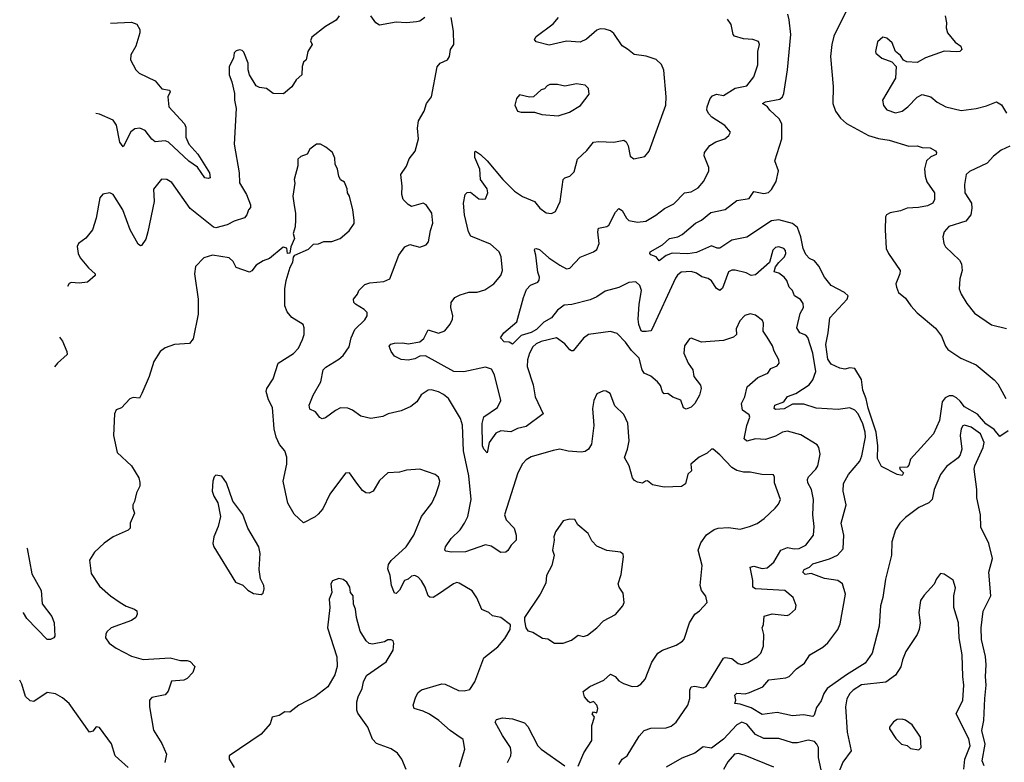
# Model space of a CAD drawing. Extents: x 2293139 to 2515392, y 824115 to 1006937.
# Tile 236 of 256: x 2320692 to 2326531, y 991816 to 996223. Entities that reach past the tile are written whole.
import ezdxf

# ---------------------------------------------------------------- set-up
doc = ezdxf.new("R2010")
doc.units = 0

msp = doc.modelspace()

# ---------------------------------------------------------------- linework, layer by layer
at = {"layer": '0CON10XD'}
for points in [[(2322587.5, 996245), (2322569.1, 996220.9), (2322505, 996182.9), (2322425, 996120), (2322417.1, 996097.1), (2322425.8, 996075), (2322401.4, 996035), (2322390, 995985), (2322375, 995970), (2322366.7, 995945), (2322364.3, 995895.7), (2322332, 995865), (2322306.1, 995823.9), (2322256.9, 995783.1), (2322195, 995784.4), (2322155, 995814.2), (2322115, 995820), (2322095, 995831.2), (2322054, 995895), (2322046, 995925), (2322046, 995965), (2322020.7, 996030.7), (2322010.7, 996040.7), (2321995, 996043.3), (2321975, 996037.5), (2321963.9, 996026.1), (2321960, 995995), (2321933.3, 995945), (2321933.3, 995895), (2321950, 995855), (2321966.2, 995785), (2321966.2, 995745), (2321976.2, 995695), (2321963.1, 995485), (2321994.4, 995315), (2321996.5, 995255), (2322036.1, 995185), (2322060.9, 995125), (2322061.2, 995108.8), (2322048, 995095), (2322040, 995065), (2322025, 995046.2), (2321963.3, 995026.7), (2321923.3, 995005), (2321855, 994987.9), (2321842.3, 994992.3), (2321702.7, 995102.8), (2321595, 995256), (2321565, 995273.8), (2321533.9, 995276.1), (2321485, 995217.5), (2321488.9, 995145), (2321451.4, 994965), (2321439.1, 994920.9), (2321415, 994883.3), (2321408.3, 994881.7), (2321395, 994890), (2321346.9, 994975), (2321304, 995095), (2321246.7, 995185), (2321226.2, 995196.2), (2321185, 995186.7), (2321166.7, 995165), (2321146, 995045), (2321123.9, 994976.1), (2321085, 994926.7), (2321040, 994895), (2321033.6, 994876.4), (2321038.8, 994835), (2321050.3, 994810.3), (2321100.2, 994750.2), (2321138.8, 994715), (2321140, 994705), (2321095, 994666.2), (2321045, 994660), (2320996.4, 994663.6), (2320985, 994657.5), (2320976.3, 994640.2)], [(2323094.2, 996235.8), (2323065.6, 996214.4), (2323045, 996209.2), (2322985, 996204.3), (2322925, 996207.5), (2322825, 996190.8), (2322804.3, 996204.3), (2322775, 996246.2)], [(2326555, 993782.5), (2326505, 993750), (2326471.4, 993791.4), (2326421.5, 993825), (2326372.4, 993882.4), (2326295.8, 993925), (2326270.1, 993960.1), (2326248.3, 993978.3), (2326225, 993990), (2326205, 993991.8), (2326181, 993979), (2326162.9, 993955), (2326146.7, 993845), (2326110.8, 993765), (2326056.2, 993705), (2325974.2, 993615.8), (2325965, 993580), (2325955, 993567.5), (2325910, 993565), (2325913.6, 993553.6), (2325933.3, 993535), (2325925, 993517.5), (2325895, 993523.3), (2325802, 993572), (2325779.2, 993619.2), (2325781.8, 993695), (2325771.8, 993775), (2325723.1, 993916.9), (2325712.2, 993972.2), (2325693.1, 994025), (2325685, 994087.5), (2325645, 994152.5), (2325615, 994158), (2325585, 994150), (2325555, 994154.2), (2325505, 994178.6), (2325485, 994208.8), (2325471.9, 994295), (2325487.1, 994365), (2325495.9, 994454.1), (2325598.6, 994565), (2325606.2, 994585), (2325584, 994605), (2325505, 994645.5), (2325464.4, 994695), (2325431.1, 994761.1), (2325405, 994791.9), (2325375, 994806.8), (2325355, 994829.1), (2325338.4, 994865), (2325324.8, 994935), (2325305, 994989.3), (2325275, 995012.6), (2325195, 995036.2), (2325151.3, 995028.7), (2325005, 994933.2), (2324915, 994914.7), (2324845, 994867.7), (2324827.9, 994867.9), (2324795, 994880.6), (2324705, 994840.5), (2324655, 994834.5), (2324562.4, 994837.6), (2324525.8, 994824.2), (2324485, 994792.5), (2324465.7, 994815.7), (2324435, 994826.7), (2324428.8, 994835), (2324431.2, 994845), (2324503.2, 994886.8), (2324545, 994924.3), (2324595.5, 994934.5), (2324621.7, 994948.3), (2324699.6, 995015), (2324735.9, 995034.1), (2324791.4, 995078.6), (2324875, 995097.5), (2324945, 995149.4), (2325017.6, 995162.4), (2325045, 995202.9), (2325105, 995190.9), (2325133.4, 995196.6), (2325151.5, 995215), (2325177.7, 995262.3), (2325191.8, 995325), (2325170.5, 995385), (2325212.5, 995515), (2325211.9, 995605), (2325195.2, 995635.2), (2325140.5, 995685), (2325127.1, 995705), (2325097.5, 995725), (2325115.8, 995735), (2325199.1, 995750.9), (2325215.6, 995764.4), (2325224.1, 995785), (2325245.9, 995925), (2325264.3, 996135), (2325255, 996222.5), (2325248.1, 996255)], [(2325601, 996289), (2325520.8, 996125), (2325507.5, 996075), (2325500.8, 996005), (2325516.4, 995826.4), (2325514.7, 995725), (2325529.2, 995679.2), (2325558.8, 995638.8), (2325595, 995607.1), (2325725.3, 995535.3), (2325785, 995517.5), (2325847.6, 995507.6), (2325965, 995471.4), (2326015, 995474), (2326045, 995464.3), (2326091.7, 995461.7), (2326123.3, 995445), (2326130, 995435), (2326126.4, 995423.6), (2326095, 995410), (2326070.6, 995385), (2326058.8, 995338.8), (2326061.4, 995295), (2326071.3, 995261.3), (2326118, 995195), (2326118.1, 995155), (2326106.9, 995135), (2326075, 995118.2), (2326021.9, 995108.1), (2325955, 995105.4), (2325915, 995089.1), (2325855, 995077.1), (2325833.3, 995065), (2325827, 995053), (2325824, 994975), (2325831.2, 994865), (2325844, 994835), (2325912.9, 994735), (2325912.5, 994715), (2325888, 994655), (2325891.4, 994635), (2325904.4, 994604.4), (2325945, 994571.2), (2325977.5, 994525), (2326013.8, 994483.8), (2326123, 994393), (2326159.2, 994345), (2326182, 994285), (2326196.2, 994265), (2326273.6, 994213.6), (2326365, 994175.7), (2326470.8, 994085), (2326492.1, 994062.1), (2326540, 993975)], [(2326180.8, 996245), (2326189.2, 996205), (2326185.7, 996175), (2326194.4, 996145), (2326239.3, 996089.3), (2326273.3, 996065), (2326278.8, 996045), (2326267.5, 996035), (2326248.8, 996031.2), (2326174.5, 996035.5), (2326064.5, 995995.5), (2326015, 995969.2), (2325953, 995973), (2325932.9, 995982.9), (2325915, 996010), (2325886.7, 996035), (2325865.8, 996085), (2325835, 996113.3), (2325810.5, 996119.5), (2325779.5, 996090.5), (2325766.7, 996035), (2325770, 996025), (2325805, 995993.8), (2325865, 995973.3), (2325890, 995945), (2325886.2, 995875), (2325809.2, 995745), (2325815, 995713.3), (2325835, 995687.5), (2325885, 995670.5), (2325925, 995679.5), (2325959.5, 995705), (2326015, 995763.3), (2326045, 995778.6), (2326095, 995765.8), (2326132.8, 995732.8), (2326185, 995706), (2326275, 995684.2), (2326365, 995695.7), (2326425, 995711.4), (2326485, 995736), (2326515, 995716.7), (2326545, 995668.8)], [(2321231.4, 996202.2), (2321355, 996208.1), (2321386.9, 996196.9), (2321404, 996165), (2321404.2, 996145), (2321380.9, 996065), (2321350.8, 996015), (2321349.2, 995985), (2321381.5, 995925), (2321401.1, 995905), (2321495, 995859.5), (2321535, 995813.1), (2321580, 995805), (2321584.4, 995795), (2321571.1, 995765), (2321577.1, 995705), (2321670, 995605), (2321676.5, 995585), (2321677.5, 995525), (2321694.6, 995485), (2321749.1, 995425), (2321817.4, 995315), (2321822, 995285), (2321809.6, 995280.4), (2321790, 995285), (2321747.2, 995347.2), (2321695, 995384.2), (2321575, 995495.8), (2321555, 995504.3), (2321495, 995498.9), (2321475, 995513.3), (2321435.3, 995565.3), (2321405, 995580), (2321375, 995575.4), (2321352, 995558), (2321305, 995468.8), (2321285, 995496.7), (2321266.2, 995596.2), (2321247.3, 995627.3), (2321165, 995662.5), (2321143.8, 995665.9)], [(2322565.4, 993904.6), (2322505, 993861.1), (2322485, 993855.4), (2322472.3, 993862.3), (2322446.1, 993896.1), (2322412.5, 993912.5), (2322408.9, 993935), (2322431.9, 993995), (2322477.1, 994075), (2322492.5, 994145), (2322508.3, 994161.7), (2322585, 994208.5), (2322609.5, 994230.5), (2322645, 994281.9), (2322658.2, 994335), (2322679.4, 994385), (2322738.7, 994441.3), (2322753.3, 994465), (2322752.5, 994485), (2322735, 994503.3), (2322683.3, 994535), (2322674, 994545), (2322672, 994565), (2322695, 994593.3), (2322704, 994615), (2322738.5, 994651.5), (2322769.3, 994660.7), (2322850.6, 994669.4), (2322887.1, 994685), (2322941.4, 994825), (2322975.9, 994874.1), (2323005, 994888.8), (2323065, 994873.3), (2323103, 994887), (2323116.7, 994905), (2323127.7, 994972.3), (2323142.9, 995015), (2323136.2, 995075), (2323103.3, 995125), (2323085, 995133.8), (2323015, 995114.3), (2322995, 995125.8), (2322967.1, 995155), (2322957.5, 995185), (2322960, 995235), (2322952.9, 995305), (2322985.7, 995354.3), (2323002.6, 995397.4), (2323037.3, 995442.7), (2323056.9, 995515), (2323051.4, 995578.6), (2323057.3, 995622.7), (2323090, 995680), (2323104, 995725), (2323134.1, 995765.9), (2323167, 995943), (2323185, 995964), (2323228.8, 995985), (2323241.2, 996005), (2323247.5, 996045), (2323266.7, 996075), (2323264, 996155), (2323250, 996235)], [(2324245, 991803.8), (2324265.2, 991834.7), (2324294.2, 991855.8), (2324365, 991972), (2324395, 992006), (2324435, 992020), (2324525, 992020.4), (2324555, 992031.5), (2324585, 992054.4), (2324654.6, 992155), (2324666.1, 992195), (2324666.7, 992245), (2324674, 992265), (2324695, 992267.5), (2324745, 992259.4), (2324762.8, 992267.2), (2324866.7, 992435), (2324875, 992438.6), (2324915, 992431.5), (2324953.1, 992403.1), (2324975, 992397.5), (2325010.8, 992409.2), (2325065, 992441.5), (2325086.9, 992465), (2325103.1, 992505), (2325104.4, 992575), (2325094.4, 992614.4), (2325103.1, 992635), (2325107, 992683), (2325155, 992697.8), (2325242.7, 992687.3), (2325257.3, 992692.7), (2325293.3, 992725), (2325296.1, 992746.1), (2325280, 992795), (2325230, 992835), (2325055.5, 992845.5), (2325040, 992855), (2325040.5, 992895), (2325024.2, 992975), (2325045, 992980.6), (2325095, 992966.5), (2325125, 992970.5), (2325164.5, 993005), (2325205.7, 993075), (2325245, 993091.5), (2325285, 993083.2), (2325315, 993086), (2325355, 993105.4), (2325400, 993165), (2325404.6, 993215), (2325395.5, 993285), (2325400.4, 993375), (2325387.8, 993435), (2325366.4, 993475), (2325363.8, 993495), (2325370, 993510), (2325414.4, 993555), (2325425.5, 993575), (2325440, 993645), (2325432, 993685), (2325420.9, 993700.9), (2325325, 993758.9), (2325245, 993780.5), (2325215, 993775.5), (2325175, 993752.1), (2325115, 993732.7), (2325055, 993736.4), (2325005, 993721.4), (2324989.4, 993735), (2325004.6, 993815), (2325022.5, 993865), (2325017.5, 993877.5), (2324978.1, 993905), (2324972.9, 993945), (2324992.7, 993985), (2325006.4, 994045), (2325069.5, 994100.5), (2325128.8, 994125), (2325146.9, 994153.1), (2325185, 994168), (2325196.2, 994185), (2325194, 994205), (2325166, 994256), (2325157.3, 994287.3), (2325125, 994340), (2325101.4, 994375), (2325102.5, 994422.5), (2325097.3, 994437.3), (2325055, 994470), (2325025, 994477.5), (2324992.4, 994467.6), (2324963.7, 994436.3), (2324940.9, 994389.1), (2324942.2, 994355), (2324925, 994339.2), (2324865, 994318.5), (2324735, 994310), (2324675, 994332.5), (2324665, 994330), (2324635, 994287.5), (2324630, 994245), (2324655.6, 994185), (2324684.4, 994145), (2324690.6, 994105), (2324729.4, 994055), (2324732.5, 994035), (2324724.4, 993995), (2324695.6, 993945), (2324675, 993924.2), (2324645, 993912.5), (2324629.3, 993919.3), (2324613.8, 993965), (2324565, 993982.5), (2324535, 994005.6), (2324515, 994002.5), (2324505, 994014.4), (2324492.9, 994052.9), (2324474.6, 994075), (2324435, 994108.5), (2324395, 994126), (2324383.3, 994145), (2324365, 994214.3), (2324320, 994260), (2324285, 994309.4), (2324235, 994360.8), (2324195, 994372.9), (2324065, 994354.3), (2324035, 994332.5), (2323975, 994258.6), (2323965, 994257.1), (2323955, 994264.2), (2323925, 994300), (2323875, 994334.5), (2323785, 994313.9), (2323755, 994300), (2323735, 994282.2), (2323716.1, 994245), (2323704.1, 994205), (2323701.9, 994165), (2323736.2, 994056.2), (2323749.6, 993985), (2323795.7, 993885), (2323695, 993809.7), (2323643.6, 993796.4), (2323605, 993776.5), (2323545, 993782.5), (2323515, 993769.5), (2323475.5, 993715), (2323465, 993653.3), (2323445, 993674), (2323437.3, 993695), (2323434.1, 993825.9), (2323445, 993865.6), (2323525, 993922.1), (2323545.9, 993964.1), (2323506.9, 994115), (2323489.6, 994149.6), (2323455, 994160.5), (2323326.6, 994133.4), (2323266.7, 994135), (2323097.7, 994227.7), (2323065, 994226.9), (2323035, 994210.4), (2322995, 994201.8), (2322955, 994207.1), (2322915.4, 994225.4), (2322894.2, 994255), (2322883.8, 994285), (2322893.4, 994296.6), (2322915, 994304.3), (2322965, 994305.7), (2322995, 994299.2), (2323065, 994310.6), (2323089.2, 994330.8), (2323115, 994382.5), (2323175, 994362.9), (2323213.6, 994376.4), (2323244.6, 994415.4), (2323259.5, 994445), (2323261.5, 994465), (2323249.2, 994515), (2323250.9, 994545), (2323272.9, 994575), (2323305, 994589.5), (2323355, 994606.7), (2323405.9, 994605.9), (2323450.9, 994619.1), (2323504, 994655), (2323544.4, 994705.6), (2323554.3, 994735), (2323546.9, 994815), (2323535.6, 994845), (2323485, 994890.4), (2323367.4, 994937.4), (2323353.8, 994965), (2323330, 995065), (2323324.5, 995135), (2323334, 995185), (2323345, 995196.7), (2323365, 995198.8), (2323415, 995160), (2323435, 995157.5), (2323455, 995160), (2323468.2, 995195), (2323465, 995219.2), (2323425.6, 995275), (2323420.5, 995335), (2323391.4, 995405), (2323391.7, 995438.3), (2323395, 995442.5), (2323425, 995423.8), (2323465, 995386), (2323556.5, 995275), (2323626.1, 995206.1), (2323673.9, 995173.9), (2323745, 995144), (2323775.7, 995105), (2323815, 995077.5), (2323845, 995072), (2323870, 995085), (2323898.1, 995145), (2323915.6, 995274.4), (2323925, 995284), (2323955, 995294.3), (2323979.5, 995320.5), (2323999.4, 995395), (2324055, 995447.1), (2324095, 995495.5), (2324125, 995499.6), (2324215, 995495.6), (2324275, 995508), (2324287.9, 995497.9), (2324300, 995475), (2324312.3, 995412.3), (2324335, 995396.7), (2324399.5, 995410.5), (2324425, 995442.5), (2324524.2, 995715), (2324525.7, 995765), (2324512.7, 995922.7), (2324497.3, 995957.3), (2324465.7, 995985.7), (2324406.8, 996006.8), (2324336.2, 996016.2), (2324297.1, 996047.1), (2324265, 996067.5), (2324215, 996140.8), (2324195, 996155.8), (2324165, 996166.9), (2324135, 996167.9), (2324115, 996160.4), (2324052.7, 996107.3), (2324015, 996090.3), (2323935, 996095.9), (2323831.7, 996071.7), (2323755, 996091.9), (2323744.4, 996104.4), (2323755, 996124), (2323855, 996198.9), (2323888.1, 996235)], [(2326411.5, 991795), (2326400, 991825), (2326417.6, 991925), (2326398, 992005), (2326410.7, 992065), (2326415.4, 992194.6), (2326423.3, 992275), (2326419.5, 992325), (2326424.5, 992395), (2326420, 992445), (2326396.2, 992545), (2326394.1, 992615), (2326406.4, 992713.6), (2326450.6, 992805), (2326438.9, 992945), (2326461.1, 993025), (2326438.9, 993115), (2326392.6, 993212.6), (2326389.4, 993285), (2326368.9, 993385), (2326368.9, 993435), (2326352.2, 993555), (2326355.7, 993575), (2326405.3, 993684.7), (2326412.1, 993715), (2326389.6, 993765), (2326335, 993805.3), (2326295, 993817.7), (2326285, 993813.1), (2326274.7, 993795), (2326270, 993755), (2326278.9, 993675), (2326269.1, 993640.9), (2326257.8, 993622.2), (2326189.3, 993570.7), (2326153.3, 993523.3), (2326114.3, 993435), (2326102.9, 993375), (2326083.9, 993356.1), (2326025, 993327.5), (2325945, 993270), (2325911.9, 993235), (2325886.7, 993195), (2325864.5, 993125), (2325863.1, 993045), (2325826.3, 992903.7), (2325810.9, 992795), (2325797.6, 992745), (2325788.2, 992625), (2325747.1, 992465), (2325705.6, 992405), (2325594.4, 992335.6), (2325480.8, 992255), (2325461.1, 992225), (2325445, 992181.2), (2325418.3, 992141.7), (2325404.5, 992095.5), (2325395, 992088.1), (2325341.3, 992098.7), (2325275, 992092.1), (2325185, 992112), (2325095, 992101.2), (2325029.9, 992139.9), (2324965, 992162.3), (2324933.8, 992165), (2324939.2, 992185), (2324932.2, 992215), (2324945, 992226), (2324995, 992223.8), (2325019.3, 992230.7), (2325098.8, 992265), (2325135, 992305.6), (2325235, 992316.9), (2325255, 992326.4), (2325299.7, 992370.3), (2325346.5, 992405), (2325378, 992455), (2325455, 992500), (2325484.7, 992525.3), (2325543.1, 992605), (2325558.6, 992638.6), (2325590, 992815), (2325571.2, 992875), (2325543.8, 992895), (2325465, 992906.9), (2325385, 992936.4), (2325351, 992931), (2325336.2, 992945), (2325345, 992959.6), (2325375, 992974.4), (2325395.8, 992994.2), (2325495, 993022.9), (2325542.9, 993045), (2325576.4, 993083.6), (2325579.4, 993165), (2325564.7, 993235), (2325593.8, 993345), (2325576.4, 993425), (2325578.3, 993471.7), (2325606.7, 993525), (2325675, 993602.5), (2325686.5, 993635), (2325707.3, 993745), (2325706.1, 993775), (2325691.5, 993825), (2325664.8, 993884.8), (2325645, 993906.2), (2325615, 993920.4), (2325545, 993910.3), (2325415, 993917.3), (2325342.2, 993942.2), (2325275, 993942.5), (2325225, 993914.8), (2325175, 993909.6), (2325166.7, 993916.7), (2325169.5, 993935), (2325223.1, 993955), (2325245, 993987.1), (2325294.6, 994005.4), (2325374.7, 994055.3), (2325395.3, 994085), (2325413.1, 994135), (2325394.8, 994245), (2325366.4, 994336.4), (2325355, 994350), (2325318.9, 994365), (2325301.2, 994395), (2325321.3, 994478.7), (2325339.5, 994515), (2325338.1, 994538.1), (2325323.1, 994563.1), (2325286.5, 994585), (2325275.8, 994615.8), (2325255, 994635.7), (2325241.9, 994675), (2325225, 994694.3), (2325195, 994718.6), (2325167.3, 994727.3), (2325173.6, 994756.4), (2325195, 994782), (2325227.1, 994815), (2325235.6, 994835), (2325234.1, 994854.1), (2325224.2, 994864.2), (2325195, 994876), (2325175, 994872), (2325158, 994855), (2325138.3, 994781.7), (2325055, 994708.8), (2325030, 994705), (2325000.2, 994720.2), (2324935, 994736.9), (2324915, 994736.7), (2324895, 994727.1), (2324860.2, 994629.8), (2324845, 994615.7), (2324825, 994627.8), (2324795, 994672.5), (2324775, 994687.1), (2324736.6, 994696.6), (2324705, 994718.8), (2324675, 994729.1), (2324615, 994724.6), (2324592.6, 994707.4), (2324581.3, 994688.7), (2324441.2, 994385), (2324435, 994376.7), (2324407.8, 994372.2), (2324385, 994372.1), (2324377.5, 994377.5), (2324363.4, 994413.4), (2324360, 994445), (2324366.7, 994535), (2324380, 994615), (2324370.5, 994645), (2324346.6, 994666.6), (2324305, 994664.1), (2324245, 994634.7), (2324165, 994612.7), (2324115, 994577.7), (2324075, 994559.6), (2323966.5, 994533.5), (2323921.3, 994528.7), (2323881.3, 994498.7), (2323845, 994454.5), (2323801, 994429), (2323756.5, 994385), (2323725, 994366.5), (2323665, 994349.4), (2323615, 994296.7), (2323595, 994308.8), (2323565, 994311.2), (2323544, 994335), (2323562.5, 994365), (2323639.7, 994430.3), (2323678.9, 994575), (2323698.2, 994621.8), (2323722.1, 994647.9), (2323765, 994666.2), (2323773, 994677), (2323775.6, 994695), (2323765.5, 994725.5), (2323753.3, 994825), (2323744.4, 994855), (2323747.7, 994862.3), (2323755, 994865.6), (2323775, 994859.2), (2323830.4, 994810.4), (2323895.3, 994765.3), (2323935, 994745.5), (2323955, 994748.2), (2324015, 994814.5), (2324095, 994844.4), (2324115, 994859.2), (2324129.5, 994895), (2324120, 994965), (2324124, 994985), (2324174.4, 994995.6), (2324185, 995004.2), (2324225, 995081.2), (2324245, 995103.3), (2324265, 995090), (2324290.6, 995045), (2324305, 995032.2), (2324355, 995022.2), (2324405, 995028.2), (2324465, 995062.9), (2324516.9, 995103.1), (2324570.7, 995129.3), (2324635, 995195.7), (2324675, 995201.9), (2324715, 995224.3), (2324749.4, 995265), (2324778.6, 995325), (2324778.6, 995345), (2324751.4, 995415), (2324753.8, 995435), (2324785, 995476.2), (2324821.3, 995498.7), (2324873.3, 995515), (2324896.7, 995535), (2324907.5, 995555), (2324873.1, 995595), (2324795.8, 995645), (2324778.6, 995665), (2324766.9, 995685), (2324769.1, 995705), (2324786.7, 995755), (2324799.8, 995770.2), (2324825, 995780), (2324866.8, 995773.2), (2324935, 995816.5), (2325005, 995831.2), (2325046.6, 995883.4), (2325068.6, 995955), (2325070, 996035), (2325078.8, 996075), (2325073.3, 996093.3), (2325040, 996105), (2324985, 996108.5), (2324932, 996125), (2324923.6, 996135), (2324912.3, 996195), (2324889.6, 996225)], [(2323885, 995653.3), (2323952.5, 995675), (2324017, 995713), (2324068.3, 995781.7), (2324066.2, 995815), (2324045, 995833.3), (2323995, 995841.2), (2323925, 995828.6), (2323881.7, 995838.3), (2323835, 995837.5), (2323819.5, 995830.5), (2323805, 995813.3), (2323785, 995807.5), (2323740, 995765), (2323715, 995763.3), (2323656.4, 995776.4), (2323637.5, 995755), (2323627.5, 995715), (2323645, 995680), (2323665, 995673.3), (2323745, 995673.3), (2323789.3, 995659.3), (2323885, 995653.3)], [(2323300.7, 991789.3), (2323332.7, 991895), (2323321.1, 991951.1), (2323285, 991977.9), (2323244.8, 992004.8), (2323178.5, 992065), (2323121.7, 992101.7), (2323085, 992119.7), (2323031.9, 992135), (2323024.5, 992155), (2323040.4, 992205), (2323055, 992230), (2323075, 992246.5), (2323195, 992282.2), (2323215, 992280), (2323295, 992243.3), (2323328.7, 992241.3), (2323361.1, 992248.9), (2323391.4, 992295), (2323444.4, 992435.6), (2323527.7, 992502.3), (2323568.8, 992551.2), (2323600, 992605), (2323603, 992633), (2323545, 992676), (2323496, 992686), (2323475, 992706.2), (2323433.2, 992723.2), (2323402.7, 992792.7), (2323375, 992833.3), (2323299.1, 992879.1), (2323285, 992882.5), (2323265, 992875.7), (2323182.3, 992817.7), (2323145, 992793.5), (2323125, 992795.5), (2323114.7, 992804.7), (2323096.7, 992855), (2323075, 992893.1), (2323055.9, 992915.9), (2323035, 992924.5), (2323015, 992921.2), (2322995.9, 992904.1), (2322973.5, 992895), (2322945, 992838.1), (2322925, 992817.5), (2322915, 992820), (2322897.5, 992865), (2322888.2, 992925), (2322874.5, 992965), (2322879.2, 992990.8), (2322895, 993014.3), (2322983.5, 993095), (2323029.2, 993165), (2323074, 993275), (2323136.4, 993353.6), (2323160.8, 993405), (2323180, 993465), (2323183.3, 993485), (2323175, 993507.5), (2323155, 993523.3), (2323065, 993556), (2322985, 993549.2), (2322945, 993537.5), (2322875, 993533.8), (2322825, 993488.8), (2322788.8, 993425), (2322764.1, 993414.1), (2322745, 993416.2), (2322725, 993430), (2322692, 993472), (2322647.5, 993535), (2322625, 993532.5), (2322531.9, 993408.1), (2322488.8, 993321.2), (2322462, 993288), (2322445, 993272.9), (2322375, 993237.5), (2322319.5, 993289.5), (2322282, 993355), (2322254.4, 993485), (2322276.7, 993585), (2322277.2, 993627.2), (2322264.5, 993665), (2322233, 993703), (2322212.6, 993745), (2322201.9, 993795), (2322190.9, 993920.9), (2322167, 993967), (2322153, 994017), (2322157.1, 994035), (2322195, 994091.2), (2322224.2, 994185), (2322315, 994242), (2322345, 994273.8), (2322368.8, 994325), (2322378.8, 994355), (2322378.8, 994395), (2322372.5, 994415), (2322306.1, 994456.1), (2322278.8, 994488.8), (2322264, 994525), (2322264.3, 994625), (2322272, 994675), (2322296, 994755), (2322311.2, 994785), (2322316.1, 994813.9), (2322323.9, 994826.1), (2322405, 994861.2), (2322435, 994890), (2322465, 994893.8), (2322495, 994906.2), (2322543, 994907), (2322592.5, 994925), (2322645, 994970), (2322675.9, 995014.1), (2322676.1, 995033.9), (2322667.5, 995095), (2322648.8, 995175), (2322636.7, 995195), (2322635, 995220), (2322618.3, 995258.3), (2322595, 995272.5), (2322584.1, 995294.1), (2322576.2, 995335), (2322562.5, 995365), (2322561.7, 995401.7), (2322547.5, 995435), (2322507.3, 995467.3), (2322475, 995484), (2322452.5, 995485), (2322413.3, 995455), (2322397.5, 995425), (2322359.3, 995410.7), (2322341.2, 995395), (2322342, 995355), (2322318.8, 995275), (2322323.3, 995253.3), (2322312.5, 995175), (2322319.3, 995120.7), (2322328, 995075), (2322328, 995035), (2322326.1, 994993.9), (2322313.8, 994953.8), (2322322.5, 994925), (2322300, 994875), (2322295, 994837.5), (2322280, 994835), (2322276.2, 994866.2), (2322255, 994873.8), (2322174.1, 994805.9), (2322135, 994792), (2322095, 994765.6), (2322067.9, 994732.1), (2322055, 994725.6), (2321975, 994752.5), (2321957.4, 994787.4), (2321935, 994809.2), (2321835, 994826.2), (2321785, 994810), (2321735, 994757.5), (2321729.4, 994715), (2321750, 994565), (2321750, 994475), (2321720.8, 994329.2), (2321698.1, 994301.9), (2321610, 994295), (2321554.1, 994275.9), (2321525, 994253.3), (2321488, 994195), (2321460.8, 994105), (2321415.8, 994004.2), (2321402, 993978), (2321365, 993981.2), (2321345, 993973.3), (2321295, 993920), (2321265, 993907.5), (2321253.3, 993885), (2321248.8, 993755), (2321270, 993655), (2321355.8, 993575), (2321397.8, 993505), (2321403.9, 993476.1), (2321403.8, 993455), (2321383.8, 993415), (2321373.8, 993365), (2321363.8, 993345), (2321362.5, 993325), (2321372.5, 993295), (2321346.7, 993235), (2321347.5, 993205), (2321335.9, 993194.1), (2321246.7, 993155), (2321193.6, 993116.4), (2321135, 993063.3), (2321106.2, 993015), (2321115, 992937.5), (2321165, 992861.2), (2321230, 992805), (2321288, 992765), (2321323.7, 992743.7), (2321373.3, 992725), (2321386.2, 992715), (2321388.8, 992695), (2321380, 992675), (2321355, 992658), (2321235, 992614), (2321209.5, 992590.5), (2321203.8, 992576.2), (2321201.2, 992555), (2321223.2, 992523.2), (2321263.4, 992493.4), (2321355.6, 992445.6), (2321425, 992427.1), (2321585, 992435.7), (2321645, 992420.8), (2321685, 992420.8), (2321702.5, 992415), (2321730, 992385), (2321719.7, 992350.3), (2321685, 992314), (2321665, 992304.2), (2321591.7, 992298.3), (2321571.7, 992238.3), (2321555, 992217.5), (2321475, 992201.2), (2321462, 992185), (2321461.4, 992145), (2321485, 992007.5), (2321535, 991927.5), (2321563.3, 991865), (2321552.5, 991815)], [(2326565, 995471.4), (2326511.9, 995448.1), (2326467.4, 995412.6), (2326429.5, 995370.5), (2326325, 995322.2), (2326305.6, 995305), (2326294.5, 995245), (2326296.3, 995196.3), (2326335.8, 995135), (2326339.2, 995105), (2326332.5, 995065), (2326303.4, 995026.6), (2326202, 994995), (2326174, 994965), (2326166, 994935), (2326172.5, 994895), (2326182.5, 994875), (2326265.4, 994795.4), (2326277.1, 994775), (2326280.8, 994735), (2326267.5, 994685), (2326264.2, 994625), (2326275, 994593.3), (2326308.3, 994538.3), (2326355, 994482), (2326455, 994411.9), (2326545, 994390)], [(2320927.3, 994339.8), (2320945.7, 994315.7), (2320972, 994255), (2320973.9, 994236.1), (2320916, 994185), (2320898.4, 994162.9)], [(2324005, 991794), (2324037.9, 991872.1), (2324085.5, 991945), (2324084.3, 992035.7), (2324101.2, 992085), (2324086.2, 992105), (2324095, 992115.7), (2324115, 992110), (2324120.8, 992135), (2324115, 992156.2), (2324095, 992178), (2324075, 992170), (2324065, 992177.5), (2324041.9, 992205), (2324033.2, 992236.8), (2324073.1, 992266.9), (2324156, 992304), (2324195, 992340), (2324223.8, 992325), (2324245, 992300.8), (2324273.4, 992283.4), (2324325, 992265.8), (2324355, 992267.5), (2324375, 992280), (2324400.9, 992309.1), (2324440.2, 992409.8), (2324476.7, 992463.3), (2324505, 992482.5), (2324585, 992512.5), (2324622.5, 992535), (2324632.3, 992547.7), (2324663.3, 992645), (2324696.2, 992695), (2324723.8, 992715), (2324770, 992765), (2324761.7, 992801.7), (2324736, 992835), (2324726.7, 992865), (2324740, 992985), (2324715.4, 993075), (2324730.7, 993119.3), (2324765, 993166.7), (2324811.5, 993198.5), (2324834.4, 993205.6), (2324895, 993210), (2324965, 993200.5), (2325020, 993215), (2325065, 993234.3), (2325107.2, 993262.8), (2325173.3, 993325), (2325192.3, 993347.7), (2325203.8, 993375), (2325167.5, 993475), (2325168.8, 993508.8), (2325163, 993523), (2325093.4, 993523.4), (2325025, 993538.9), (2324985, 993537.1), (2324945, 993547.3), (2324915.6, 993565), (2324845, 993641.2), (2324805, 993673.8), (2324795, 993673.8), (2324769.7, 993650.3), (2324722.4, 993627.6), (2324671.2, 993585), (2324676.7, 993545), (2324654.4, 993525.6), (2324640.5, 993469.5), (2324617.3, 993452.7), (2324515, 993449.2), (2324445, 993462.5), (2324415, 993486), (2324402.5, 993485), (2324385, 993472.5), (2324355, 993478), (2324338.3, 993488.3), (2324325.8, 993505), (2324305.8, 993575), (2324278.6, 993625), (2324297.5, 993675), (2324305.7, 993724.3), (2324298.8, 993828.8), (2324275, 993880), (2324221.7, 993931.7), (2324193.3, 994005), (2324169.3, 994019.3), (2324155, 994020), (2324115, 994002.5), (2324096.2, 993963.8), (2324090, 993915), (2324097.8, 993815), (2324082.9, 993705), (2324065, 993674.2), (2324045, 993661.1), (2324022.4, 993657.6), (2323945, 993663.1), (2323895, 993674.3), (2323855, 993667.5), (2323725, 993629.2), (2323695, 993612), (2323673.4, 993586.6), (2323646.8, 993533.2), (2323567.8, 993285), (2323576.9, 993255), (2323624.4, 993205), (2323637.3, 993165), (2323635.4, 993134.6), (2323606, 993105), (2323587.6, 993072.4), (2323575, 993064), (2323545, 993061.4), (2323488.1, 993098.1), (2323455, 993106.6), (2323335, 993065.3), (2323253.8, 993063.8), (2323219.2, 993069.2), (2323214, 993075), (2323218.1, 993095), (2323250, 993145), (2323304.8, 993195.2), (2323330, 993235), (2323348.8, 993275), (2323369, 993375), (2323356.2, 993516.2), (2323323.8, 993665), (2323317.6, 993817.6), (2323305.9, 993855.9), (2323234.5, 993974.5), (2323205, 993999.4), (2323175, 994014.4), (2323135, 994025.8), (2323115, 994024), (2323073, 993997), (2323048, 993955), (2323012.2, 993927.8), (2322955, 993902.9), (2322876.4, 993883.6), (2322845, 993868.6), (2322775, 993857.3), (2322715, 993869.6), (2322665, 993905.7), (2322637.9, 993917.9), (2322595, 993919.4), (2322565.4, 993904.6)], [(2322125, 992812.5), (2322135, 992820), (2322142.5, 992845), (2322140, 992865), (2322120, 992905), (2322111.2, 992961.2), (2322118.8, 993055), (2322110, 993095), (2322045.8, 993205.8), (2322015, 993287.5), (2321956.4, 993366.4), (2321917.5, 993475), (2321890, 993515), (2321855, 993520), (2321845, 993510), (2321836.7, 993485), (2321833.3, 993425), (2321843.3, 993395), (2321866.4, 993356.4), (2321883.8, 993275), (2321870, 993215), (2321843.3, 993155), (2321836.7, 993115), (2321842.5, 993095), (2321972.5, 992885), (2322015, 992866.7), (2322045, 992837.5), (2322078.3, 992818.3), (2322125, 992812.5)], [(2323915, 992524), (2323965, 992540.8), (2324005, 992571.1), (2324035, 992562.9), (2324058.7, 992571.3), (2324114.2, 992615), (2324153.3, 992655), (2324225, 992694), (2324268.8, 992745), (2324276, 992765), (2324270.5, 992820.5), (2324246.2, 992855), (2324240.8, 992875), (2324258.3, 992931.7), (2324273.8, 993035), (2324270.7, 993050.7), (2324255, 993062.5), (2324175, 993073.8), (2324115, 993098.8), (2324085, 993131.2), (2324062.5, 993175), (2324001.2, 993225), (2323985, 993256.7), (2323955, 993260), (2323915, 993250), (2323870, 993185), (2323860, 993155), (2323862.5, 993135), (2323851.2, 993075), (2323861.2, 993045), (2323847.1, 992985), (2323815.8, 992925), (2323811.3, 992878.7), (2323778, 992815), (2323686.7, 992675), (2323686.7, 992655), (2323693.6, 992613.6), (2323705, 992597.5), (2323735, 992588.8), (2323792.7, 992552.7), (2323825, 992549.2), (2323864.2, 992524.2), (2323915, 992524)], [(2320735.2, 993087.5), (2320736.7, 993085), (2320764.4, 992935), (2320820, 992835), (2320825, 992757.5), (2320882, 992682), (2320895.8, 992644.2), (2320900, 992565), (2320894, 992555), (2320875, 992545.6), (2320855, 992544.5), (2320735, 992670.6), (2320714, 992704.1), (2320714.1, 992705.4)], [(2326231.9, 992805), (2326242.3, 992852.3), (2326227, 992897), (2326175, 992932.5), (2326153.6, 992936.4), (2326128.8, 992905), (2326115.8, 992874.2), (2326055, 992808.8), (2326033.4, 992776.6), (2326024.3, 992705), (2326031.9, 992645), (2326025.5, 992604.5), (2326014.4, 992575.6), (2325946.7, 992475), (2325926.5, 992425), (2325917.8, 992382.2), (2325886.9, 992333.1), (2325828.2, 992291.8), (2325684.7, 992275.3), (2325634.4, 992245), (2325615.4, 992225), (2325597.6, 992192.4), (2325589.6, 992145), (2325600.3, 991995), (2325622.2, 991885), (2325573.5, 991816.5), (2325539.4, 991735)], [(2322984.6, 991774.6), (2322959.2, 991835), (2322931.7, 991871.7), (2322895, 991895.8), (2322808.7, 991928.7), (2322783.4, 991953.4), (2322756.2, 992025), (2322697.4, 992107.4), (2322691.4, 992125), (2322690.6, 992175), (2322698.6, 992205), (2322724, 992255), (2322731.2, 992295), (2322749.3, 992330.7), (2322865, 992413.3), (2322907.7, 992482.3), (2322911.7, 992521.7), (2322906.4, 992536.4), (2322895, 992542.5), (2322875, 992542.5), (2322855, 992531.2), (2322785, 992518), (2322765, 992520.8), (2322747.6, 992537.6), (2322711.4, 992595), (2322690, 992675), (2322684.3, 992724.3), (2322672, 992755), (2322668.8, 992805), (2322653.3, 992825), (2322650, 992855), (2322632.5, 992885), (2322610.7, 992900.7), (2322585, 992907.5), (2322547, 992893), (2322537.5, 992875), (2322542.5, 992825), (2322527.5, 992785), (2322531.2, 992735), (2322516.7, 992615), (2322573, 992443), (2322573.8, 992385), (2322561.2, 992335), (2322520, 992265)], [(2326291.2, 991775), (2326297.4, 991835), (2326328.8, 991915), (2326320, 991955), (2326245.6, 992105), (2326285.4, 992184.6), (2326292, 992275), (2326284.7, 992325), (2326282, 992455), (2326263.2, 992555), (2326260, 992645), (2326231.5, 992735), (2326231.9, 992805)], [(2321336.2, 991785), (2321258, 991855), (2321236.6, 991926.6), (2321165, 992023.8), (2321145, 992026.7), (2321125, 992001.2), (2321105, 991996), (2320985, 992164.5), (2320945, 992199.1), (2320905, 992221.9), (2320855, 992230), (2320775, 992178), (2320755, 992180.8), (2320726.6, 992206.6), (2320705, 992280), (2320692, 992303.9)], [(2322520, 992265), (2322442.5, 992205), (2322347.5, 992155), (2322295, 992113.3), (2322265, 992116.7), (2322230, 992095), (2322190, 992085), (2322176.7, 992045), (2322125, 991983.8), (2321933.3, 991855), (2321933.3, 991835), (2321964.2, 991785)], [(2323584.1, 991815.9), (2323604.3, 991855), (2323607.5, 991875), (2323602.1, 991905), (2323554.4, 991975), (2323512, 992055), (2323519.3, 992070.7), (2323555, 992080), (2323615, 992074), (2323685, 992050), (2323705, 992030), (2323764.3, 991915), (2323784.2, 991895), (2323925, 991795.6)], [(2325450.8, 991745), (2325428.8, 991845), (2325428.5, 991905), (2325420.4, 991925), (2325405, 991940.4), (2325368.8, 991948.8), (2325305, 991931.8), (2325275, 991931.2), (2325195, 991957.2), (2325105, 991958.2), (2325055, 991981.8), (2325005, 992042.3), (2324975, 992054.6), (2324945, 992038.2), (2324865, 991954.1), (2324795, 991901.1), (2324745, 991907.7), (2324695, 991870), (2324619.2, 991840.8), (2324525, 991788)], [(2326025, 991890), (2326037.5, 991905), (2326033.8, 991965), (2325985, 992038.8), (2325945.9, 992065.9), (2325925, 992072), (2325895, 992070), (2325874.1, 992055.9), (2325850, 992025), (2325850, 992015), (2325888.3, 991958.3), (2325922.5, 991925), (2325955.8, 991915.8), (2325975, 991897.5), (2326025, 991890)], [(2325165, 991787.5), (2324993.8, 991856.2), (2324955, 991868.5), (2324931.2, 991865), (2324891.5, 991818.5), (2324865, 991774.2)]]:
    msp.add_lwpolyline(points, dxfattribs=at)

doc.saveas('drawing.dxf')
